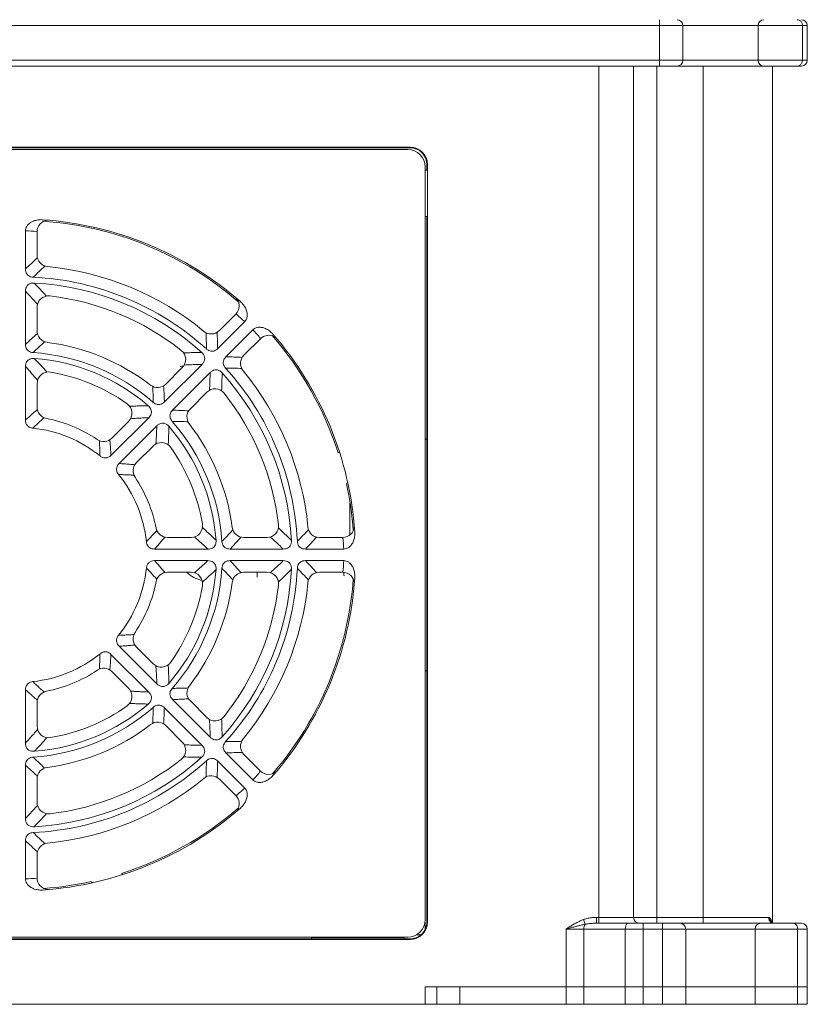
# Model space of a CAD drawing. Header units: millimetres. Extents: x -473 to 23648, y -382 to 1866.
# Tile 83 of 256: x 2563 to 2631, y 351 to 436. Entities that reach past the tile are written whole.
import ezdxf

# ---------------------------------------------------------------- set-up
doc = ezdxf.new("R2010")
doc.units = ezdxf.units.MM
doc.header["$LTSCALE"] = 80
doc.layers.get('0').update_dxf_attribs({"linetype": 'CONTINUOUS'})
doc.layers.add('08_ALL_DRAFTS', color=7, linetype='CONTINUOUS')
doc.layers.add('09_ALL_ROUNDS', color=7, linetype='CONTINUOUS')

msp = doc.modelspace()

# ---------------------------------------------------------------- linework, layer by layer
at = {"color": 0, "linetype": 'Continuous', "lineweight": 0}
for p, q in [((2484.913, 435.466), (2630.913, 435.466)), ((2618.163, 431.966), (2618.163, 435.966)), ((2620.163, 432.466), (2620.163, 435.466)), ((2626.663, 435.466), (2626.663, 432.466)), ((2630.496, 435.466), (2630.496, 432.466)), ((2630.913, 435.466), (2630.913, 432.466)), ((2630.913, 432.466), (2484.913, 432.466)), ((2630.413, 431.966), (2485.413, 431.966)), ((2612.913, 357.966), (2612.913, 431.966)), ((2615.913, 358.466), (2615.913, 431.966)), ((2617.913, 431.966), (2617.913, 357.966)), ((2621.913, 431.966), (2621.913, 357.966)), ((2627.913, 431.966), (2627.913, 358.03)), ((2524.413, 424.766), (2596.413, 424.766)), ((2597.913, 423.266), (2597.913, 358.266)), ((2576.77, 406.033), (2576.923, 406.065)), ((2576.923, 406.065), (2577.087, 406.099)), ((2597.913, 399.766), (2598.063, 399.766)), ((2591.413, 394.233), (2591.413, 391.481)), ((2588.388, 391.363), (2588.389, 391.393)), ((2583.413, 388.266), (2583.413, 387.844)), ((2598.066, 379.766), (2597.913, 379.766)), ((2564.443, 364.161), (2564.472, 364.163)), ((2597.913, 357.423), (2597.913, 358.066)), ((2611.582, 358.278), (2611.732, 357.872)), ((2612.718, 358.466), (2612.718, 357.966)), ((2627.566, 358.466), (2612.718, 358.466)), ((2630.413, 357.966), (2612.718, 357.966)), ((2616.744, 350.966), (2616.744, 357.966)), ((2618.413, 350.966), (2618.413, 357.966)), ((2627.831, 358.043), (2627.811, 358.065)), ((2627.847, 358.03), (2627.825, 358.049)), ((2627.847, 358.03), (2627.831, 358.043)), ((2627.847, 358.03), (2627.848, 358.029)), ((2628.037, 357.966), (2627.848, 358.029)), ((2610.082, 350.966), (2610.082, 357.466)), ((2630.913, 357.466), (2610.082, 357.466)), ((2611.625, 350.966), (2611.625, 357.466)), ((2615.2, 350.966), (2615.2, 357.466)), ((2620.413, 350.966), (2620.413, 357.466)), ((2626.413, 357.466), (2626.413, 350.966)), ((2630.079, 350.966), (2630.079, 357.466)), ((2630.913, 350.966), (2630.913, 357.466)), ((2596.413, 356.766), (2524.413, 356.766)), ((2589.913, 356.716), (2588.113, 356.716)), ((2597.558, 356.966), (2597.16, 356.966)), ((2597.913, 350.966), (2597.913, 352.466)), ((2597.913, 352.466), (2600.913, 352.466)), ((2598.913, 350.966), (2598.913, 352.466)), ((2600.913, 350.966), (2600.913, 352.466)), ((2600.913, 352.466), (2630.913, 352.466)), ((2484.913, 350.966), (2630.913, 350.966))]:
    msp.add_line(p, q, dxfattribs=at)
for centre, radius, start, end in [((2619.663, 435.466), 0.5, 0, 90), ((2627.163, 435.466), 0.5, 90, 180), ((2630.413, 435.466), 0.5, 0, 90), ((2619.663, 432.466), 0.5, 270, 0), ((2627.163, 432.466), 0.5, 180, 270), ((2630.413, 432.466), 0.5, 270, 0), ((2596.413, 423.266), 1.5, 0, 90), ((2562.913, 389.766), 28.875, 48.99925, 86.02731), ((2562.913, 389.766), 28.875, 17.74223, 40.95438), ((2562.913, 389.766), 28.875, 4.13547, 12.33854), ((2579.221, 390.112), 2.625, 224.70628, 257.38927), ((2562.913, 389.766), 28.875, 319.12543, 355.9182), ((2589.413, 387.966), 1.5, 0, 11.54269), ((2562.913, 389.766), 28.875, 287.74223, 310.81368), ((2562.913, 389.766), 28.875, 274.19595, 282.33854), ((2596.413, 358.266), 1.5, 270, 0), ((2612.717, 352.316), 5.65, 89.99657, 92.05166), ((2616.413, 358.466), 0.5, 180, 270), ((2619.913, 357.466), 0.5, 0, 90), ((2626.913, 357.466), 0.5, 90, 180), ((2628.039, 358.425), 0.458, 238.76504, 244.25605), ((2628.043, 358.433), 0.467, 244.25313, 254.40537), ((2630.413, 357.466), 0.5, 0, 90)]:
    msp.add_arc(centre, radius, start, end, dxfattribs=at)
for points, knots in [([(2630.038, 435.966), (2630.117, 435.966), (2630.282, 435.917), (2630.396, 435.79), (2630.435, 435.716)], [0, 0, 0, 0, 0.2387564, 0.4870258, 0.4870258, 0.4870258, 0.4870258]), ([(2630.038, 431.966), (2630.117, 431.966), (2630.282, 432.015), (2630.396, 432.143), (2630.435, 432.216)], [0, 0, 0, 0, 0.2387558, 0.4870265, 0.4870265, 0.4870265, 0.4870265]), ([(2611.582, 358.278), (2611.488, 358.243), (2611.296, 358.163), (2611.009, 358.022), (2610.712, 357.857), (2610.402, 357.669), (2610.191, 357.535), (2610.082, 357.466)], [0, 0, 0, 0, 0.301193, 0.620297, 0.959455, 1.32124, 1.7085, 1.7085, 1.7085, 1.7085]), ([(2611.732, 357.872), (2611.641, 357.854), (2611.451, 357.814), (2611.152, 357.743), (2610.823, 357.66), (2610.463, 357.567), (2610.212, 357.501), (2610.082, 357.466)], [0, 0, 0, 0, 0.277359, 0.584225, 0.922858, 1.294568, 1.699744, 1.699744, 1.699744, 1.699744]), ([(2612.718, 358.466), (2612.64, 358.466), (2612.49, 358.462), (2612.275, 358.442), (2612.078, 358.413), (2611.898, 358.375), (2611.734, 358.331), (2611.631, 358.296), (2611.582, 358.278)], [0, 0, 0, 0, 0.233641, 0.448791, 0.647309, 0.830762, 1.000433, 1.157353, 1.157353, 1.157353, 1.157353]), ([(2611.625, 357.466), (2611.625, 357.543), (2611.641, 357.685), (2611.694, 357.819), (2611.732, 357.872)], [0, 0, 0, 0, 0.2296386, 0.4240369, 0.4240369, 0.4240369, 0.4240369]), ([(2612.515, 357.963), (2612.453, 357.961), (2612.334, 357.954), (2612.164, 357.94), (2612.007, 357.921), (2611.865, 357.899), (2611.775, 357.881), (2611.732, 357.872)], [0, 0, 0, 0, 0.1861539, 0.3571128, 0.5140222, 0.6578274, 0.7892847, 0.7892847, 0.7892847, 0.7892847]), ([(2615.2, 357.466), (2615.2, 357.551), (2615.221, 357.704), (2615.298, 357.893), (2615.409, 357.966), (2615.457, 357.966)], [0, 0, 0, 0, 0.2523644, 0.458179, 0.6032011, 0.6032011, 0.6032011, 0.6032011]), ([(2627.566, 358.466), (2627.566, 358.38), (2627.608, 358.208), (2627.73, 358.077), (2627.802, 358.033)], [0, 0, 0, 0, 0.2578421, 0.5097897, 0.5097897, 0.5097897, 0.5097897]), ([(2627.671, 358.427), (2627.651, 358.443), (2627.618, 358.47), (2627.581, 358.459), (2627.572, 358.454)], [0, 0, 0, 0, 0.0786124, 0.1081893, 0.1081893, 0.1081893, 0.1081893]), ([(2627.671, 358.427), (2627.667, 358.353), (2627.69, 358.204), (2627.784, 358.079), (2627.844, 358.032), (2627.847, 358.03)], [0, 0, 0, 0, 0.2202139, 0.4351736, 0.4479624, 0.4479624, 0.4479624, 0.4479624]), ([(2627.852, 358.028), (2627.847, 358.053), (2627.832, 358.117), (2627.813, 358.18), (2627.799, 358.218)], [0, 0, 0, 0, 0.0771474, 0.1973454, 0.1973454, 0.1973454, 0.1973454]), ([(2630.079, 357.466), (2630.079, 357.552), (2630.044, 357.719), (2629.891, 357.914), (2629.736, 357.966), (2629.663, 357.966)], [0, 0, 0, 0, 0.2561562, 0.494386, 0.7132237, 0.7132237, 0.7132237, 0.7132237])]:
    msp.add_open_spline(points, degree=3, knots=knots, dxfattribs=at)
for points in [[(2630.435, 435.716), (2630.475, 435.641), (2630.496, 435.552), (2630.496, 435.466)], [(2630.435, 432.216), (2630.475, 432.292), (2630.496, 432.381), (2630.496, 432.466)], [(2590.493, 398.627), (2590.478, 398.621), (2590.464, 398.613), (2590.453, 398.602)], [(2591.161, 395.975), (2591.174, 395.986), (2591.184, 396), (2591.194, 396.014)], [(2571.773, 362.186), (2571.767, 362.201), (2571.759, 362.215), (2571.748, 362.226)], [(2569.121, 361.518), (2569.133, 361.505), (2569.146, 361.495), (2569.161, 361.485)], [(2627.716, 358.379), (2627.703, 358.396), (2627.688, 358.413), (2627.671, 358.427)], [(2627.759, 358.309), (2627.747, 358.334), (2627.733, 358.357), (2627.716, 358.379)], [(2627.799, 358.218), (2627.788, 358.249), (2627.775, 358.28), (2627.759, 358.309)], [(2627.917, 357.983), (2627.956, 357.972), (2627.997, 357.966), (2628.037, 357.966)]]:
    msp.add_open_spline(points, degree=3, dxfattribs=at)
at = {"layer": '08_ALL_DRAFTS', "color": 0, "linetype": 'Continuous', "lineweight": 0}
for p, q in [((2596.613, 424.966), (2524.213, 424.966)), ((2596.613, 424.914), (2524.213, 424.914)), ((2596.613, 424.966), (2596.613, 424.914)), ((2598.06, 422.966), (2598.06, 423.466)), ((2598.113, 423.466), (2598.06, 423.466)), ((2598.113, 358.066), (2598.113, 423.466)), ((2598.06, 422.966), (2597.913, 422.966)), ((2597.913, 418.966), (2598.06, 418.966)), ((2598.07, 358.066), (2598.06, 418.966)), ((2598.113, 358.066), (2598.07, 358.066)), ((2524.213, 356.566), (2596.613, 356.566)), ((2532.713, 356.619), (2588.113, 356.619)), ((2588.113, 356.766), (2588.113, 356.619)), ((2588.113, 356.689), (2596.113, 356.689)), ((2596.113, 356.609), (2596.113, 356.689)), ((2596.113, 356.609), (2596.613, 356.609)), ((2596.613, 356.566), (2596.613, 356.609))]:
    msp.add_line(p, q, dxfattribs=at)
for centre, radius, start, end in [((2596.613, 423.466), 1.5, 0, 90), ((2596.613, 423.466), 1.448, 0, 90), ((2596.613, 358.066), 1.5, 270, 0), ((2596.61, 358.066), 1.46, 348.76779, 359.99849), ((2596.613, 358.066), 1.457, 281.25123, 348.75755), ((2596.612, 358.069), 1.46, 270.01024, 281.24099)]:
    msp.add_arc(centre, radius, start, end, dxfattribs=at)
at = {"layer": '09_ALL_ROUNDS', "color": 0, "linetype": 'Continuous', "lineweight": 0}
for p, q in [((2563.413, 414.444), (2563.413, 417.74)), ((2564.413, 415.646), (2564.413, 417.655)), ((2563.413, 407.933), (2563.413, 412.527)), ((2564.413, 409.106), (2564.413, 411.121)), ((2582.34, 409.901), (2580.009, 407.57)), ((2581.572, 410.547), (2580.152, 409.127)), ((2580.716, 406.863), (2583.047, 409.193)), ((2582.273, 407.005), (2583.693, 408.426)), ((2563.413, 401.411), (2563.413, 406.014)), ((2578.653, 406.214), (2575.405, 402.966)), ((2576.952, 405.927), (2575.527, 404.502)), ((2576.112, 402.259), (2579.361, 405.507)), ((2564.413, 402.524), (2564.413, 404.557)), ((2577.648, 402.381), (2579.073, 403.805)), ((2574.048, 401.609), (2570.793, 398.354)), ((2572.31, 401.285), (2570.873, 399.848)), ((2571.5, 397.647), (2574.755, 400.902)), ((2572.994, 397.727), (2574.432, 399.164)), ((2577.703, 391.266), (2575.67, 391.266)), ((2584.267, 391.266), (2582.252, 391.266)), ((2590.801, 391.266), (2588.792, 391.266)), ((2579.161, 390.266), (2574.557, 390.266)), ((2585.673, 390.266), (2581.08, 390.266)), ((2590.887, 390.266), (2587.59, 390.266)), ((2574.557, 389.266), (2579.161, 389.266)), ((2581.08, 389.266), (2585.674, 389.266)), ((2587.59, 389.266), (2590.887, 389.266)), ((2575.67, 388.266), (2577.703, 388.266)), ((2582.252, 388.266), (2584.267, 388.266)), ((2588.792, 388.266), (2590.801, 388.266)), ((2574.755, 378.631), (2571.5, 381.886)), ((2574.432, 380.369), (2572.994, 381.806)), ((2570.793, 381.179), (2574.048, 377.924)), ((2570.873, 379.685), (2572.31, 378.248)), ((2563.413, 373.518), (2563.413, 378.122)), ((2564.413, 374.976), (2564.413, 377.009)), ((2575.405, 376.567), (2578.653, 373.318)), ((2579.361, 374.026), (2576.112, 377.274)), ((2579.073, 375.727), (2577.648, 377.152)), ((2575.527, 375.031), (2576.952, 373.606)), ((2583.047, 370.339), (2580.716, 372.67)), ((2583.693, 371.107), (2582.273, 372.527)), ((2563.413, 367.006), (2563.413, 371.599)), ((2580.009, 371.963), (2582.34, 369.632)), ((2564.413, 368.412), (2564.413, 370.427)), ((2580.152, 370.406), (2581.572, 368.986)), ((2563.413, 361.792), (2563.413, 365.089)), ((2564.413, 361.878), (2564.413, 363.887))]:
    msp.add_line(p, q, dxfattribs=at)
for centre, radius, start, end in [((2565.413, 417.655), 1, 92.85037, 180), ((2562.913, 389.766), 29, 48.92007, 86.07993), ((2562.206, 389.767), 27.999, 85.47892, 87.52919), ((2614.185, 361.12), 73.63, 132.49963, 133.59574), ((2565.413, 415.646), 1, 180, 264.48227), ((2613.326, 363.5), 70.346, 133.29403, 134.42574), ((2562.913, 389.766), 25, 50.51773, 84.48227), ((2562.913, 389.766), 24, 47.8004, 87.1996), ((2562.913, 389.766), 23.5, 48.03581, 86.96419), ((2565.413, 411.121), 1, 83.32259, 180), ((2562.913, 389.766), 22.5, 51.67741, 83.32259), ((2580.865, 411.254), 1, 315, 42.10478), ((2563.413, 389.266), 28, 47.47084, 49.52105), ((2601.348, 367.379), 55.532, 131.65365, 133.08921), ((2565.413, 409.106), 1, 180, 262.63411), ((2579.444, 409.834), 1, 230.51773, 315), ((2508.452, 406.836), 70.586, 0.57592, 1.70379), ((2506.152, 405.757), 73.879, 1.40586, 2.49828), ((2562.413, 390.266), 28, 40.47895, 42.52916), ((2600.436, 369.859), 52.141, 132.71737, 134.21915), ((2562.913, 389.766), 18.5, 52.36589, 82.63411), ((2584.4, 407.719), 1, 58.06398, 135), ((2562.913, 389.766), 29, 3.92007, 41.07993), ((2562.913, 389.766), 17.5, 48.80145, 86.19855), ((2576.245, 406.634), 1, 315, 51.67741), ((2562.913, 389.766), 17, 49.24889, 85.75111), ((2532, 375.538), 44.804, 42.05037, 44.10458), ((2578.911, 333.255), 73.63, 87.49963, 88.59574), ((2582.98, 406.298), 1, 135, 219.48227), ((2532.422, 377.223), 42.301, 40.77402, 42.89342), ((2565.413, 404.557), 1, 80.40593, 180), ((2562.913, 389.766), 16, 54.59407, 80.40593), ((2518.727, 407.105), 60.654, 357.04317, 358.49071), ((2517.086, 406.183), 63.304, 357.95155, 359.36373), ((2562.913, 389.766), 23.5, 3.03581, 41.96419), ((2562.913, 389.766), 24, 2.8004, 42.1996), ((2579.987, 335.545), 70.346, 88.29403, 89.42574), ((2562.913, 389.766), 25, 5.51773, 39.48227), ((2574.82, 405.209), 1, 232.36589, 315), ((2579.78, 403.098), 1, 38.32259, 135), ((2562.913, 389.766), 22.5, 6.67741, 38.32259), ((2565.413, 402.524), 1, 180, 258.91251), ((2571.603, 401.992), 1, 315, 54.59407), ((2574.261, 346.758), 55.532, 86.65365, 88.08921), ((2578.355, 401.673), 1, 135, 217.63411), ((2562.913, 389.766), 12, 56.08749, 78.91251), ((2575.37, 349.157), 52.141, 87.71737, 89.21915), ((2562.913, 389.766), 17.5, 3.80145, 41.19855), ((2562.913, 389.766), 11, 50.91832, 84.08169), ((2562.913, 389.766), 17, 4.24889, 40.75112), ((2562.913, 389.766), 18.5, 7.36589, 37.63411), ((2570.166, 400.555), 1, 236.08749, 315), ((2575.139, 398.457), 1, 35.40593, 135), ((2562.913, 389.766), 16, 9.59407, 35.40593), ((2573.701, 397.019), 1, 135, 213.91251), ((2562.913, 389.766), 11, 5.9183, 39.08168), ((2562.913, 389.766), 12, 11.08749, 33.91251), ((2575.67, 392.266), 1, 191.08749, 270), ((2577.703, 392.266), 1, 270, 9.59407), ((2582.252, 392.266), 1, 187.36589, 270), ((2584.267, 392.266), 1, 270, 6.67741), ((2536.473, 440.346), 70.586, 315.57592, 316.70379), ((2588.792, 392.266), 1, 185.51773, 270), ((2590.801, 392.266), 1, 270, 357.10438), ((2534.084, 441.209), 73.879, 316.40586, 317.49828), ((2562.914, 389.059), 27.999, 2.47081, 4.52108), ((2562.913, 389.766), 11, 320.91825, 354.08176), ((2562.913, 389.766), 17, 319.24885, 355.75115), ((2562.913, 389.766), 17.5, 318.80143, 356.19857), ((2550.369, 420.257), 42.301, 310.77385, 312.89328), ((2548.684, 420.679), 44.804, 312.05007, 314.10443), ((2543.005, 352.242), 52.142, 42.71764, 44.2193), ((2562.913, 389.766), 23.5, 318.03579, 356.96421), ((2562.913, 389.766), 24, 317.8004, 357.1996), ((2540.525, 351.33), 55.532, 41.65385, 43.08937), ((2543.929, 433.271), 60.655, 312.04302, 313.49059), ((2542.117, 433.779), 63.305, 312.95132, 314.36361), ((2536.646, 339.353), 70.346, 43.29418, 44.42583), ((2534.266, 338.494), 73.63, 42.49974, 43.59582), ((2562.914, 390.473), 27.999, 355.47892, 357.52919), ((2575.67, 387.266), 1, 90, 168.91251), ((2577.703, 387.266), 1, 350.40593, 90), ((2582.252, 387.266), 1, 90, 172.63411), ((2584.267, 387.266), 1, 353.32259, 90), ((2562.913, 389.766), 29, 318.92007, 356.07993), ((2588.792, 387.266), 1, 90, 174.48227), ((2590.801, 387.266), 1, 2.84707, 90), ((2562.913, 389.766), 12, 326.08749, 348.91251), ((2562.913, 389.766), 16, 324.59407, 350.40593), ((2562.913, 389.766), 18.5, 322.36589, 352.63411), ((2562.913, 389.766), 22.5, 321.67741, 353.32259), ((2562.913, 389.766), 25, 320.51773, 354.48227), ((2573.701, 382.513), 1, 146.08749, 225), ((2562.913, 389.766), 11, 275.91823, 309.08175), ((2570.166, 378.978), 1, 45, 123.91251), ((2575.139, 381.076), 1, 225, 324.59407), ((2562.913, 389.766), 12, 281.08749, 303.91251), ((2578.355, 377.859), 1, 142.36589, 225), ((2565.413, 377.009), 1, 101.08749, 180), ((2571.603, 377.54), 1, 305.40593, 45), ((2562.913, 389.766), 17.5, 273.80143, 311.19857), ((2562.913, 389.766), 17, 274.24885, 310.75115), ((2562.913, 389.766), 16, 279.59407, 305.40593), ((2522.302, 377.309), 52.142, 357.71764, 359.2193), ((2519.904, 378.418), 55.532, 356.65385, 358.08937), ((2579.78, 376.435), 1, 225, 321.67741), ((2565.413, 374.976), 1, 180, 279.59407), ((2562.913, 389.766), 18.5, 277.36589, 307.63411), ((2574.82, 374.324), 1, 45, 127.63411), ((2576.245, 372.899), 1, 308.32259, 45), ((2580.251, 433.952), 60.655, 267.04302, 268.49059), ((2579.983, 444.228), 70.586, 270.57584, 271.70364), ((2582.98, 373.235), 1, 140.51773, 225), ((2579.329, 435.593), 63.305, 267.95132, 269.36361), ((2578.903, 446.527), 73.879, 271.40578, 272.49817), ((2562.913, 389.766), 24, 272.80039, 312.1996), ((2562.913, 389.766), 23.5, 273.03579, 311.96421), ((2562.913, 389.766), 22.5, 276.67741, 308.32259), ((2508.691, 372.692), 70.346, 358.29418, 359.42583), ((2506.401, 373.767), 73.63, 357.49974, 358.59582), ((2565.413, 370.427), 1, 97.36589, 180), ((2579.444, 369.699), 1, 45, 129.48227), ((2562.413, 389.266), 28, 317.47084, 319.52105), ((2584.4, 371.814), 1, 225, 312.10682), ((2562.913, 389.766), 25, 275.51773, 309.48227), ((2580.865, 368.279), 1, 328.06398, 45), ((2563.413, 390.266), 28, 310.47895, 312.52916), ((2565.413, 368.412), 1, 180, 276.67741), ((2562.913, 389.766), 29, 273.92007, 311.07993), ((2613.326, 416.033), 70.346, 225.57417, 226.70582), ((2614.185, 418.413), 73.63, 226.40417, 227.50026), ((2565.413, 363.887), 1, 95.51773, 180), ((2562.206, 389.766), 27.999, 272.47081, 274.52108), ((2565.413, 361.878), 1, 180, 267.10105)]:
    msp.add_arc(centre, radius, start, end, dxfattribs=at)
for points, knots in [([(2563.413, 417.74), (2563.413, 417.825), (2563.445, 418.001), (2563.587, 418.24), (2563.814, 418.447), (2564.12, 418.604), (2564.49, 418.698), (2564.757, 418.708), (2564.895, 418.699)], [0, 0, 0, 0, 0.254822, 0.52151, 0.821287, 1.1638, 1.544061, 1.958658, 1.958658, 1.958658, 1.958658]), ([(2564.085, 413.738), (2564.009, 413.741), (2563.86, 413.765), (2563.661, 413.863), (2563.514, 414.021), (2563.429, 414.222), (2563.413, 414.369), (2563.413, 414.444)], [0, 0, 0, 0, 0.230026, 0.446418, 0.651439, 0.864624, 1.089593, 1.089593, 1.089593, 1.089593]), ([(2563.413, 412.527), (2563.413, 412.613), (2563.432, 412.777), (2563.533, 412.992), (2563.7, 413.145), (2563.916, 413.228), (2564.074, 413.238), (2564.157, 413.233)], [0, 0, 0, 0, 0.258455, 0.486875, 0.698462, 0.919995, 1.168599, 1.168599, 1.168599, 1.168599]), ([(2565.234, 412.105), (2565.118, 412.23), (2564.882, 412.481), (2564.523, 412.857), (2564.28, 413.108), (2564.157, 413.233)], [0, 0, 0, 0, 0.512955, 1.03298, 1.560249, 1.560249, 1.560249, 1.560249]), ([(2564.453, 411.402), (2564.341, 411.527), (2564.113, 411.777), (2563.766, 412.152), (2563.531, 412.402), (2563.413, 412.527)], [0, 0, 0, 0, 0.503522, 1.014268, 1.532391, 1.532391, 1.532391, 1.532391]), ([(2581.969, 411.626), (2582.073, 411.536), (2582.255, 411.34), (2582.45, 411.012), (2582.555, 410.684), (2582.57, 410.377), (2582.501, 410.108), (2582.4, 409.961), (2582.34, 409.901)], [0, 0, 0, 0, 0.414638, 0.794778, 1.13715, 1.437039, 1.7041, 1.958658, 1.958658, 1.958658, 1.958658]), ([(2583.047, 409.193), (2583.107, 409.253), (2583.254, 409.354), (2583.523, 409.424), (2583.83, 409.409), (2584.158, 409.304), (2584.486, 409.109), (2584.682, 408.927), (2584.773, 408.823)], [0, 0, 0, 0, 0.254558, 0.521619, 0.821508, 1.16388, 1.54402, 1.958658, 1.958658, 1.958658, 1.958658]), ([(2564.073, 407.228), (2563.999, 407.233), (2563.856, 407.258), (2563.663, 407.354), (2563.516, 407.509), (2563.429, 407.709), (2563.413, 407.858), (2563.413, 407.933)], [0, 0, 0, 0, 0.221477, 0.431786, 0.634541, 0.84913, 1.076269, 1.076269, 1.076269, 1.076269]), ([(2577.066, 407.204), (2577.237, 407.21), (2577.581, 407.221), (2578.101, 407.233), (2578.45, 407.238), (2578.626, 407.24)], [0, 0, 0, 0, 0.513011, 1.033026, 1.560261, 1.560261, 1.560261, 1.560261]), ([(2578.626, 407.24), (2578.687, 407.185), (2578.794, 407.065), (2578.89, 406.848), (2578.895, 406.616), (2578.811, 406.396), (2578.711, 406.272), (2578.653, 406.214)], [0, 0, 0, 0, 0.245679, 0.476896, 0.695322, 0.925082, 1.168538, 1.168538, 1.168538, 1.168538]), ([(2580.009, 407.57), (2579.956, 407.517), (2579.841, 407.424), (2579.638, 407.342), (2579.422, 407.335), (2579.213, 407.406), (2579.091, 407.494), (2579.034, 407.546)], [0, 0, 0, 0, 0.224969, 0.438154, 0.643175, 0.859567, 1.089593, 1.089593, 1.089593, 1.089593]), ([(2563.413, 406.014), (2563.413, 406.088), (2563.427, 406.23), (2563.499, 406.421), (2563.618, 406.569), (2563.777, 406.67), (2563.966, 406.722), (2564.102, 406.725), (2564.172, 406.72)], [0, 0, 0, 0, 0.222133, 0.421405, 0.603948, 0.783959, 0.97523, 1.186967, 1.186967, 1.186967, 1.186967]), ([(2580.692, 405.888), (2580.641, 405.944), (2580.552, 406.066), (2580.481, 406.276), (2580.488, 406.492), (2580.57, 406.694), (2580.663, 406.809), (2580.716, 406.863)], [0, 0, 0, 0, 0.230026, 0.446418, 0.651439, 0.864624, 1.089593, 1.089593, 1.089593, 1.089593]), ([(2577.122, 406.155), (2577.29, 406.163), (2577.628, 406.179), (2578.138, 406.199), (2578.481, 406.21), (2578.653, 406.214)], [0, 0, 0, 0, 0.503567, 1.014302, 1.532391, 1.532391, 1.532391, 1.532391]), ([(2579.361, 405.507), (2579.418, 405.565), (2579.542, 405.665), (2579.762, 405.749), (2579.995, 405.744), (2580.211, 405.648), (2580.332, 405.541), (2580.386, 405.48)], [0, 0, 0, 0, 0.243455, 0.473216, 0.691641, 0.922859, 1.168538, 1.168538, 1.168538, 1.168538]), ([(2574.403, 404.3), (2574.409, 404.146), (2574.42, 403.84), (2574.432, 403.385), (2574.437, 403.084), (2574.439, 402.934)], [0, 0, 0, 0, 0.462049, 0.917577, 1.366672, 1.366672, 1.366672, 1.366672]), ([(2575.341, 404.356), (2575.35, 404.199), (2575.367, 403.889), (2575.388, 403.425), (2575.4, 403.118), (2575.405, 402.966)], [0, 0, 0, 0, 0.470115, 0.93386, 1.391348, 1.391348, 1.391348, 1.391348]), ([(2575.405, 402.966), (2575.352, 402.912), (2575.235, 402.819), (2575.032, 402.739), (2574.818, 402.733), (2574.614, 402.802), (2574.495, 402.885), (2574.439, 402.934)], [0, 0, 0, 0, 0.227139, 0.441729, 0.644483, 0.854792, 1.076269, 1.076269, 1.076269, 1.076269]), ([(2564.438, 402.301), (2564.321, 402.203), (2564.09, 402.008), (2563.748, 401.711), (2563.524, 401.511), (2563.413, 401.411)], [0, 0, 0, 0, 0.456748, 0.909318, 1.357763, 1.357763, 1.357763, 1.357763]), ([(2572.404, 402.591), (2572.579, 402.6), (2572.933, 402.616), (2573.468, 402.634), (2573.828, 402.642), (2574.01, 402.645)], [0, 0, 0, 0, 0.526057, 1.061405, 1.606324, 1.606324, 1.606324, 1.606324]), ([(2574.01, 402.645), (2574.062, 402.599), (2574.157, 402.501), (2574.257, 402.327), (2574.296, 402.136), (2574.271, 401.944), (2574.185, 401.763), (2574.097, 401.658), (2574.048, 401.609)], [0, 0, 0, 0, 0.208392, 0.406851, 0.593787, 0.780683, 0.978781, 1.186923, 1.186923, 1.186923, 1.186923]), ([(2576.08, 401.293), (2576.031, 401.349), (2575.948, 401.468), (2575.88, 401.672), (2575.885, 401.886), (2575.965, 402.089), (2576.059, 402.205), (2576.112, 402.259)], [0, 0, 0, 0, 0.221477, 0.431786, 0.634541, 0.84913, 1.076269, 1.076269, 1.076269, 1.076269]), ([(2564.047, 400.708), (2563.958, 400.717), (2563.787, 400.758), (2563.57, 400.909), (2563.437, 401.141), (2563.413, 401.319), (2563.413, 401.411)], [0, 0, 0, 0, 0.267475, 0.517662, 0.770971, 1.046145, 1.046145, 1.046145, 1.046145]), ([(2564.047, 400.708), (2564.151, 400.807), (2564.362, 401.008), (2564.687, 401.306), (2564.908, 401.505), (2565.02, 401.604)], [0, 0, 0, 0, 0.432612, 0.873609, 1.323107, 1.323107, 1.323107, 1.323107]), ([(2572.486, 401.523), (2572.656, 401.535), (2573, 401.559), (2573.52, 401.587), (2573.871, 401.602), (2574.048, 401.609)], [0, 0, 0, 0, 0.511858, 1.033349, 1.564715, 1.564715, 1.564715, 1.564715]), ([(2574.755, 400.902), (2574.752, 400.814), (2574.745, 400.631), (2574.731, 400.343), (2574.715, 400.031), (2574.694, 399.693), (2574.678, 399.46), (2574.669, 399.34)], [0, 0, 0, 0, 0.26331, 0.551258, 0.864015, 1.201765, 1.564721, 1.564721, 1.564721, 1.564721]), ([(2574.755, 400.902), (2574.814, 400.961), (2574.941, 401.062), (2575.165, 401.147), (2575.4, 401.138), (2575.617, 401.037), (2575.737, 400.926), (2575.791, 400.863)], [0, 0, 0, 0, 0.248981, 0.481288, 0.703386, 0.935989, 1.185262, 1.185262, 1.185262, 1.185262]), ([(2575.791, 400.863), (2575.789, 400.774), (2575.786, 400.585), (2575.779, 400.29), (2575.768, 399.969), (2575.755, 399.622), (2575.743, 399.382), (2575.737, 399.258)], [0, 0, 0, 0, 0.269874, 0.565228, 0.886252, 1.233193, 1.606347, 1.606347, 1.606347, 1.606347]), ([(2569.793, 399.627), (2569.802, 399.477), (2569.818, 399.181), (2569.836, 398.74), (2569.844, 398.449), (2569.847, 398.305)], [0, 0, 0, 0, 0.449454, 0.890454, 1.323107, 1.323107, 1.323107, 1.323107]), ([(2570.793, 398.354), (2570.785, 398.503), (2570.768, 398.803), (2570.736, 399.255), (2570.711, 399.557), (2570.698, 399.708)], [0, 0, 0, 0, 0.448428, 0.900999, 1.357763, 1.357763, 1.357763, 1.357763]), ([(2570.793, 398.354), (2570.729, 398.289), (2570.588, 398.182), (2570.333, 398.111), (2570.072, 398.154), (2569.919, 398.247), (2569.847, 398.305)], [0, 0, 0, 0, 0.273627, 0.520132, 0.770411, 1.046172, 1.046172, 1.046172, 1.046172]), ([(2571.451, 396.701), (2571.405, 396.758), (2571.326, 396.88), (2571.267, 397.084), (2571.279, 397.291), (2571.36, 397.485), (2571.449, 397.596), (2571.5, 397.647)], [0, 0, 0, 0, 0.220598, 0.428633, 0.626669, 0.83198, 1.048286, 1.048286, 1.048286, 1.048286]), ([(2572.855, 397.551), (2572.703, 397.565), (2572.401, 397.59), (2571.949, 397.622), (2571.649, 397.639), (2571.5, 397.647)], [0, 0, 0, 0, 0.456761, 0.909333, 1.357763, 1.357763, 1.357763, 1.357763]), ([(2571.451, 396.701), (2571.595, 396.698), (2571.887, 396.69), (2572.327, 396.672), (2572.624, 396.656), (2572.773, 396.647)], [0, 0, 0, 0, 0.432572, 0.873576, 1.323107, 1.323107, 1.323107, 1.323107]), ([(2574.75, 391.874), (2574.652, 391.762), (2574.454, 391.542), (2574.155, 391.217), (2573.954, 391.005), (2573.854, 390.901)], [0, 0, 0, 0, 0.446735, 0.889113, 1.323107, 1.323107, 1.323107, 1.323107]), ([(2578.692, 392.123), (2578.823, 392.006), (2579.084, 391.767), (2579.475, 391.401), (2579.735, 391.152), (2579.866, 391.026)], [0, 0, 0, 0, 0.526131, 1.061464, 1.606325, 1.606325, 1.606325, 1.606325]), ([(2581.314, 391.918), (2581.21, 391.805), (2581.001, 391.582), (2580.688, 391.251), (2580.478, 391.034), (2580.374, 390.927)], [0, 0, 0, 0, 0.462049, 0.917577, 1.366672, 1.366672, 1.366672, 1.366672]), ([(2585.251, 392.088), (2585.376, 391.972), (2585.627, 391.736), (2586.003, 391.377), (2586.254, 391.134), (2586.38, 391.011)], [0, 0, 0, 0, 0.513011, 1.033026, 1.560261, 1.560261, 1.560261, 1.560261]), ([(2574.557, 390.266), (2574.657, 390.377), (2574.857, 390.602), (2575.154, 390.944), (2575.35, 391.175), (2575.447, 391.291)], [0, 0, 0, 0, 0.448446, 0.901017, 1.357763, 1.357763, 1.357763, 1.357763]), ([(2577.995, 391.31), (2578.124, 391.199), (2578.384, 390.972), (2578.772, 390.624), (2579.031, 390.387), (2579.161, 390.266)], [0, 0, 0, 0, 0.511928, 1.033405, 1.564715, 1.564715, 1.564715, 1.564715]), ([(2579.866, 391.026), (2579.871, 390.957), (2579.868, 390.82), (2579.815, 390.626), (2579.709, 390.464), (2579.555, 390.346), (2579.366, 390.279), (2579.23, 390.266), (2579.161, 390.266)], [0, 0, 0, 0, 0.208392, 0.406851, 0.593787, 0.780684, 0.978781, 1.186923, 1.186923, 1.186923, 1.186923]), ([(2582.017, 391.294), (2581.913, 391.177), (2581.705, 390.946), (2581.393, 390.603), (2581.184, 390.378), (2581.08, 390.266)], [0, 0, 0, 0, 0.470115, 0.93386, 1.391348, 1.391348, 1.391348, 1.391348]), ([(2584.549, 391.307), (2584.673, 391.195), (2584.923, 390.967), (2585.298, 390.62), (2585.548, 390.385), (2585.673, 390.266)], [0, 0, 0, 0, 0.503567, 1.014302, 1.532391, 1.532391, 1.532391, 1.532391]), ([(2586.38, 391.011), (2586.384, 390.929), (2586.375, 390.768), (2586.289, 390.548), (2586.129, 390.379), (2585.913, 390.284), (2585.755, 390.266), (2585.673, 390.266)], [0, 0, 0, 0, 0.245679, 0.476896, 0.695322, 0.925082, 1.168538, 1.168538, 1.168538, 1.168538]), ([(2591.845, 391.749), (2591.854, 391.611), (2591.845, 391.344), (2591.751, 390.974), (2591.593, 390.668), (2591.387, 390.44), (2591.147, 390.299), (2590.972, 390.266), (2590.887, 390.266)], [0, 0, 0, 0, 0.414621, 0.794895, 1.137405, 1.43717, 1.703846, 1.958658, 1.958658, 1.958658, 1.958658]), ([(2574.557, 390.266), (2574.485, 390.266), (2574.344, 390.282), (2574.15, 390.362), (2573.994, 390.5), (2573.892, 390.686), (2573.861, 390.827), (2573.854, 390.901)], [0, 0, 0, 0, 0.216307, 0.421618, 0.619654, 0.827689, 1.048284, 1.048284, 1.048284, 1.048284]), ([(2581.08, 390.266), (2581.004, 390.266), (2580.856, 390.283), (2580.655, 390.37), (2580.5, 390.517), (2580.404, 390.709), (2580.379, 390.853), (2580.374, 390.927)], [0, 0, 0, 0, 0.227139, 0.441729, 0.644483, 0.854792, 1.076269, 1.076269, 1.076269, 1.076269]), ([(2587.59, 390.266), (2587.515, 390.266), (2587.368, 390.282), (2587.167, 390.367), (2587.01, 390.515), (2586.911, 390.714), (2586.888, 390.862), (2586.884, 390.939)], [0, 0, 0, 0, 0.224969, 0.438154, 0.643175, 0.859567, 1.089593, 1.089593, 1.089593, 1.089593]), ([(2573.854, 388.632), (2573.863, 388.721), (2573.904, 388.892), (2574.056, 389.109), (2574.287, 389.242), (2574.466, 389.266), (2574.557, 389.266)], [0, 0, 0, 0, 0.267474, 0.517661, 0.77097, 1.046143, 1.046143, 1.046143, 1.046143]), ([(2573.854, 388.632), (2573.954, 388.528), (2574.154, 388.317), (2574.453, 387.992), (2574.651, 387.771), (2574.75, 387.659)], [0, 0, 0, 0, 0.432575, 0.873534, 1.322993, 1.322993, 1.322993, 1.322993]), ([(2575.448, 388.241), (2575.35, 388.358), (2575.154, 388.589), (2574.857, 388.931), (2574.657, 389.155), (2574.557, 389.266)], [0, 0, 0, 0, 0.45674, 0.909302, 1.357741, 1.357741, 1.357741, 1.357741]), ([(2579.161, 389.266), (2579.244, 389.266), (2579.405, 389.249), (2579.624, 389.15), (2579.784, 388.978), (2579.866, 388.752), (2579.872, 388.59), (2579.866, 388.507)], [0, 0, 0, 0, 0.248979, 0.481281, 0.703384, 0.935987, 1.185262, 1.185262, 1.185262, 1.185262]), ([(2580.374, 388.606), (2580.379, 388.68), (2580.404, 388.823), (2580.5, 389.016), (2580.655, 389.163), (2580.856, 389.25), (2581.004, 389.266), (2581.08, 389.266)], [0, 0, 0, 0, 0.221477, 0.431786, 0.63454, 0.84913, 1.076268, 1.076268, 1.076268, 1.076268]), ([(2585.674, 389.266), (2585.755, 389.266), (2585.914, 389.249), (2586.129, 389.154), (2586.289, 388.985), (2586.375, 388.764), (2586.384, 388.604), (2586.38, 388.522)], [0, 0, 0, 0, 0.243455, 0.473215, 0.691641, 0.922858, 1.168536, 1.168536, 1.168536, 1.168536]), ([(2586.884, 388.594), (2586.888, 388.67), (2586.912, 388.819), (2587.01, 389.018), (2587.167, 389.165), (2587.368, 389.25), (2587.515, 389.266), (2587.59, 389.266)], [0, 0, 0, 0, 0.230026, 0.446418, 0.651438, 0.864623, 1.089592, 1.089592, 1.089592, 1.089592]), ([(2590.887, 389.266), (2590.972, 389.266), (2591.147, 389.234), (2591.387, 389.092), (2591.593, 388.865), (2591.751, 388.559), (2591.845, 388.189), (2591.854, 387.922), (2591.845, 387.784)], [0, 0, 0, 0, 0.254812, 0.521488, 0.821253, 1.163763, 1.544037, 1.958658, 1.958658, 1.958658, 1.958658]), ([(2571.5, 381.886), (2571.449, 381.937), (2571.36, 382.048), (2571.28, 382.242), (2571.267, 382.447), (2571.325, 382.651), (2571.404, 382.774), (2571.451, 382.832)], [0, 0, 0, 0, 0.217312, 0.422234, 0.617818, 0.823296, 1.048297, 1.048297, 1.048297, 1.048297]), ([(2572.773, 382.886), (2572.624, 382.877), (2572.327, 382.861), (2571.887, 382.843), (2571.596, 382.835), (2571.451, 382.832)], [0, 0, 0, 0, 0.449414, 0.890377, 1.322993, 1.322993, 1.322993, 1.322993]), ([(2571.5, 381.886), (2571.65, 381.894), (2571.949, 381.911), (2572.401, 381.943), (2572.703, 381.968), (2572.855, 381.981)], [0, 0, 0, 0, 0.44842, 0.900984, 1.35774, 1.35774, 1.35774, 1.35774]), ([(2569.847, 381.228), (2569.844, 381.084), (2569.836, 380.793), (2569.818, 380.352), (2569.802, 380.055), (2569.793, 379.906)], [0, 0, 0, 0, 0.432536, 0.873501, 1.322993, 1.322993, 1.322993, 1.322993]), ([(2569.847, 381.228), (2569.906, 381.275), (2570.028, 381.354), (2570.232, 381.412), (2570.438, 381.399), (2570.631, 381.319), (2570.742, 381.23), (2570.793, 381.179)], [0, 0, 0, 0, 0.225001, 0.43048, 0.626064, 0.830986, 1.048298, 1.048298, 1.048298, 1.048298]), ([(2570.698, 379.825), (2570.711, 379.976), (2570.736, 380.278), (2570.768, 380.73), (2570.785, 381.03), (2570.793, 381.179)], [0, 0, 0, 0, 0.456753, 0.909318, 1.35774, 1.35774, 1.35774, 1.35774]), ([(2574.669, 380.193), (2574.682, 380.023), (2574.705, 379.679), (2574.734, 379.159), (2574.749, 378.808), (2574.755, 378.631)], [0, 0, 0, 0, 0.51187, 1.033374, 1.564752, 1.564752, 1.564752, 1.564752]), ([(2575.737, 380.275), (2575.746, 380.1), (2575.762, 379.746), (2575.78, 379.211), (2575.788, 378.851), (2575.791, 378.669)], [0, 0, 0, 0, 0.526095, 1.061484, 1.606445, 1.606445, 1.606445, 1.606445]), ([(2563.413, 378.122), (2563.413, 378.194), (2563.428, 378.335), (2563.508, 378.529), (2563.646, 378.685), (2563.832, 378.787), (2563.974, 378.818), (2564.047, 378.825)], [0, 0, 0, 0, 0.216307, 0.421617, 0.619653, 0.827687, 1.048282, 1.048282, 1.048282, 1.048282]), ([(2565.02, 377.929), (2564.908, 378.027), (2564.688, 378.225), (2564.363, 378.524), (2564.151, 378.725), (2564.047, 378.825)], [0, 0, 0, 0, 0.44673, 0.889053, 1.322993, 1.322993, 1.322993, 1.322993]), ([(2575.791, 378.669), (2575.737, 378.606), (2575.618, 378.495), (2575.4, 378.394), (2575.165, 378.386), (2574.941, 378.47), (2574.814, 378.572), (2574.755, 378.631)], [0, 0, 0, 0, 0.249275, 0.481878, 0.70398, 0.936283, 1.185262, 1.185262, 1.185262, 1.185262]), ([(2577.446, 378.276), (2577.292, 378.27), (2576.987, 378.259), (2576.531, 378.247), (2576.23, 378.242), (2576.08, 378.24)], [0, 0, 0, 0, 0.462018, 0.917515, 1.36658, 1.36658, 1.36658, 1.36658]), ([(2563.413, 378.122), (2563.524, 378.022), (2563.748, 377.822), (2564.09, 377.525), (2564.321, 377.329), (2564.438, 377.232)], [0, 0, 0, 0, 0.448439, 0.901002, 1.357741, 1.357741, 1.357741, 1.357741]), ([(2574.048, 377.924), (2573.96, 377.927), (2573.777, 377.934), (2573.489, 377.948), (2573.177, 377.964), (2572.84, 377.985), (2572.607, 378.001), (2572.486, 378.01)], [0, 0, 0, 0, 0.263313, 0.551268, 0.864032, 1.201792, 1.564758, 1.564758, 1.564758, 1.564758]), ([(2574.048, 377.924), (2574.107, 377.865), (2574.209, 377.738), (2574.294, 377.514), (2574.285, 377.279), (2574.184, 377.062), (2574.073, 376.942), (2574.01, 376.888)], [0, 0, 0, 0, 0.248979, 0.481281, 0.703384, 0.935986, 1.185259, 1.185259, 1.185259, 1.185259]), ([(2576.112, 377.274), (2576.059, 377.327), (2575.965, 377.444), (2575.885, 377.647), (2575.88, 377.861), (2575.948, 378.065), (2576.032, 378.184), (2576.08, 378.24)], [0, 0, 0, 0, 0.227139, 0.441728, 0.644482, 0.854792, 1.076268, 1.076268, 1.076268, 1.076268]), ([(2574.01, 376.888), (2573.92, 376.89), (2573.731, 376.893), (2573.436, 376.9), (2573.115, 376.911), (2572.768, 376.924), (2572.529, 376.936), (2572.404, 376.942)], [0, 0, 0, 0, 0.26989, 0.565263, 0.886312, 1.233281, 1.606467, 1.606467, 1.606467, 1.606467]), ([(2574.439, 376.599), (2574.495, 376.648), (2574.614, 376.731), (2574.818, 376.8), (2575.032, 376.794), (2575.235, 376.714), (2575.352, 376.62), (2575.405, 376.567)], [0, 0, 0, 0, 0.221477, 0.431786, 0.63454, 0.84913, 1.076268, 1.076268, 1.076268, 1.076268]), ([(2577.502, 377.338), (2577.346, 377.329), (2577.035, 377.312), (2576.571, 377.291), (2576.265, 377.279), (2576.112, 377.274)], [0, 0, 0, 0, 0.470107, 0.933846, 1.391327, 1.391327, 1.391327, 1.391327]), ([(2579.301, 375.557), (2579.31, 375.389), (2579.326, 375.051), (2579.346, 374.541), (2579.356, 374.198), (2579.361, 374.026)], [0, 0, 0, 0, 0.50358, 1.014328, 1.53243, 1.53243, 1.53243, 1.53243]), ([(2580.35, 375.613), (2580.356, 375.442), (2580.367, 375.098), (2580.379, 374.578), (2580.384, 374.229), (2580.386, 374.053)], [0, 0, 0, 0, 0.513054, 1.033113, 1.560392, 1.560392, 1.560392, 1.560392]), ([(2564.456, 374.684), (2564.345, 374.555), (2564.118, 374.295), (2563.77, 373.907), (2563.533, 373.648), (2563.413, 373.518)], [0, 0, 0, 0, 0.51194, 1.03343, 1.564752, 1.564752, 1.564752, 1.564752]), ([(2580.386, 374.053), (2580.332, 373.992), (2580.211, 373.885), (2579.995, 373.789), (2579.762, 373.784), (2579.543, 373.868), (2579.418, 373.968), (2579.361, 374.026)], [0, 0, 0, 0, 0.245715, 0.476894, 0.695284, 0.925033, 1.168536, 1.168536, 1.168536, 1.168536]), ([(2564.172, 372.813), (2564.089, 372.807), (2563.927, 372.813), (2563.701, 372.895), (2563.529, 373.055), (2563.43, 373.274), (2563.413, 373.435), (2563.413, 373.518)], [0, 0, 0, 0, 0.249275, 0.481878, 0.70398, 0.936283, 1.185262, 1.185262, 1.185262, 1.185262]), ([(2565.269, 373.987), (2565.152, 373.856), (2564.913, 373.595), (2564.548, 373.204), (2564.299, 372.944), (2564.172, 372.813)], [0, 0, 0, 0, 0.526169, 1.061543, 1.606445, 1.606445, 1.606445, 1.606445]), ([(2578.653, 373.318), (2578.711, 373.261), (2578.811, 373.137), (2578.896, 372.917), (2578.89, 372.684), (2578.794, 372.468), (2578.687, 372.347), (2578.626, 372.293)], [0, 0, 0, 0, 0.243496, 0.473247, 0.691642, 0.922827, 1.168536, 1.168536, 1.168536, 1.168536]), ([(2580.716, 372.67), (2580.663, 372.723), (2580.57, 372.839), (2580.488, 373.041), (2580.481, 373.257), (2580.552, 373.466), (2580.641, 373.588), (2580.692, 373.645)], [0, 0, 0, 0, 0.224969, 0.438154, 0.643175, 0.859566, 1.089592, 1.089592, 1.089592, 1.089592]), ([(2563.413, 371.599), (2563.413, 371.675), (2563.429, 371.823), (2563.516, 372.024), (2563.663, 372.179), (2563.856, 372.275), (2563.999, 372.3), (2564.073, 372.305)], [0, 0, 0, 0, 0.227139, 0.441728, 0.644482, 0.854792, 1.076268, 1.076268, 1.076268, 1.076268]), ([(2565.065, 371.365), (2564.952, 371.469), (2564.728, 371.678), (2564.397, 371.991), (2564.18, 372.201), (2564.073, 372.305)], [0, 0, 0, 0, 0.462018, 0.917515, 1.36658, 1.36658, 1.36658, 1.36658]), ([(2564.441, 370.662), (2564.323, 370.766), (2564.092, 370.974), (2563.749, 371.286), (2563.524, 371.495), (2563.413, 371.599)], [0, 0, 0, 0, 0.470107, 0.933846, 1.391327, 1.391327, 1.391327, 1.391327]), ([(2579.034, 371.987), (2579.091, 372.039), (2579.213, 372.127), (2579.422, 372.198), (2579.638, 372.191), (2579.841, 372.109), (2579.956, 372.016), (2580.009, 371.963)], [0, 0, 0, 0, 0.230026, 0.446418, 0.651438, 0.864623, 1.089592, 1.089592, 1.089592, 1.089592]), ([(2584.773, 370.71), (2584.68, 370.604), (2584.482, 370.42), (2584.152, 370.226), (2583.826, 370.123), (2583.52, 370.109), (2583.251, 370.18), (2583.106, 370.28), (2583.047, 370.339)], [0, 0, 0, 0, 0.42302, 0.802783, 1.139732, 1.440096, 1.708258, 1.958671, 1.958671, 1.958671, 1.958671]), ([(2582.34, 369.632), (2582.4, 369.572), (2582.501, 369.425), (2582.57, 369.156), (2582.555, 368.849), (2582.45, 368.521), (2582.255, 368.193), (2582.073, 367.997), (2581.969, 367.906)], [0, 0, 0, 0, 0.254557, 0.521623, 0.82151, 1.16388, 1.544014, 1.958658, 1.958658, 1.958658, 1.958658]), ([(2564.453, 368.13), (2564.341, 368.006), (2564.113, 367.756), (2563.766, 367.381), (2563.531, 367.131), (2563.413, 367.006)], [0, 0, 0, 0, 0.50358, 1.014328, 1.53243, 1.53243, 1.53243, 1.53243]), ([(2565.234, 367.428), (2565.118, 367.303), (2564.882, 367.052), (2564.523, 366.676), (2564.28, 366.425), (2564.157, 366.299)], [0, 0, 0, 0, 0.513054, 1.033113, 1.560392, 1.560392, 1.560392, 1.560392]), ([(2564.157, 366.299), (2564.076, 366.295), (2563.917, 366.304), (2563.694, 366.389), (2563.525, 366.551), (2563.43, 366.767), (2563.413, 366.925), (2563.413, 367.006)], [0, 0, 0, 0, 0.244153, 0.471951, 0.700018, 0.9262, 1.168501, 1.168501, 1.168501, 1.168501]), ([(2563.413, 365.089), (2563.413, 365.166), (2563.429, 365.316), (2563.518, 365.519), (2563.668, 365.674), (2563.865, 365.768), (2564.01, 365.791), (2564.085, 365.795)], [0, 0, 0, 0, 0.230141, 0.447237, 0.652239, 0.865148, 1.089591, 1.089591, 1.089591, 1.089591]), ([(2564.895, 360.834), (2564.757, 360.825), (2564.49, 360.834), (2564.12, 360.928), (2563.814, 361.086), (2563.587, 361.293), (2563.445, 361.532), (2563.413, 361.708), (2563.413, 361.792)], [0, 0, 0, 0, 0.414597, 0.794858, 1.137371, 1.437148, 1.703836, 1.958658, 1.958658, 1.958658, 1.958658])]:
    msp.add_open_spline(points, degree=3, knots=knots, dxfattribs=at)

doc.saveas('drawing.dxf')
